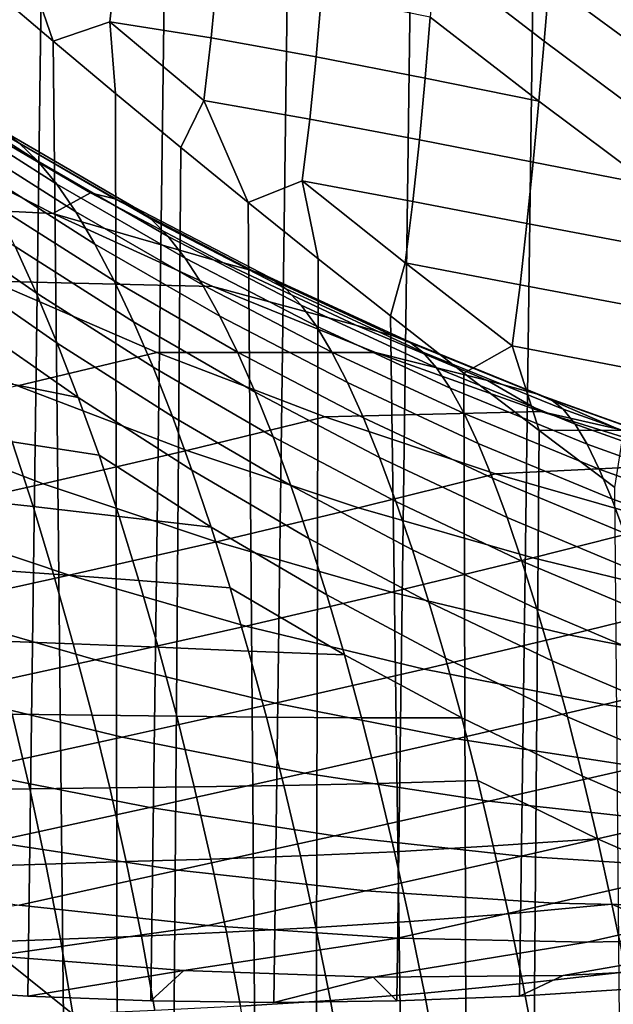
# Model space of a CAD drawing. Header units: metres. Extents: x -166 to 33, y -71 to 34.
# Tile 170 of 256: x -1.57 to 1.44, y -23.48 to -18.49. Entities that reach past the tile are written whole.
import ezdxf

# ---------------------------------------------------------------- set-up
doc = ezdxf.new("R2010")
doc.units = ezdxf.units.M
doc.layers.add('solid_12208131', color=7, linetype='CONTINUOUS')

msp = doc.modelspace()

# ---------------------------------------------------------------- linework, layer by layer
at = {"layer": 'solid_12208131'}
for points in [[(-2.151136, -23.398741, -0.2), (-1.527616, 23.438745, -0.2), (-0.904007, 23.462786, -0.2), (-1.527616, -23.438745, -0.2)], [(-1.527616, -23.438745, -0.2), (-0.904007, 23.462786, -0.2), (-0.280734, 23.470848, -0.2), (-0.904007, -23.462786, -0.2)], [(-0.904007, -23.462786, -0.2), (-0.280734, 23.470848, -0.2), (0.342411, 23.462917, -0.2), (-0.280734, -23.470848, -0.2)], [(-0.280734, -23.470848, -0.2), (0.342411, 23.462917, -0.2), (0.96561, 23.438972, -0.2), (0.342411, -23.462917, -0.2)], [(-2.774475, -23.342779, -0.2), (-2.151137, 23.398741, -0.2), (-1.527616, 23.438745, -0.2), (-2.151136, -23.398741, -0.2)], [(0.342411, -23.462917, -0.2), (0.96561, 23.438972, -0.2), (1.588557, 23.399057, -0.2), (0.965609, -23.438974, -0.2)], [(0.965609, -23.438974, -0.2), (1.588557, 23.399057, -0.2), (2.211185, 23.343184, -0.2), (1.588556, -23.399057, -0.2)], [(1.08906, -18.599669, 83.961517), (1.1151, -18.301655, 84.14109), (0.55967, -17.873472, 83.812157), (0.53696, -18.172943, 83.632904)], [(1.690831, -18.725885, 84.457504), (1.720228, -18.435312, 84.65889), (1.140957, -18.01088, 84.342255), (1.1151, -18.301655, 84.14109)], [(-1.565748, -18.112926, 81.668076), (-1.703668, -18.341209, 81.541405), (-1.399502, -18.599239, 81.789001)], [(-1.076484, -18.17845, 82.096306), (-1.565748, -18.112926, 81.668076), (-1.399502, -18.599239, 81.789001), (-1.111294, -18.501143, 82.028099)], [(-1.111294, -18.501143, 82.028099), (-0.598322, -18.582216, 82.451118), (-0.568278, -18.263594, 82.541176), (-1.076484, -18.17845, 82.096306)], [(1.062197, -18.903477, 83.804169), (1.08906, -18.599669, 83.961517), (0.53696, -18.172943, 83.632904), (0.512854, -18.47801, 83.475525)], [(-0.598322, -18.582216, 82.451118), (-0.066333, -18.678808, 82.88903), (-0.039074, -18.364719, 83.001472), (-0.568278, -18.263594, 82.541176)], [(1.661833, -19.023928, 84.278008), (1.690831, -18.725885, 84.457504), (1.1151, -18.301655, 84.14109), (1.08906, -18.599669, 83.961517)], [(-1.877203, -54.099998, 81.395676), (-1.024519, -54.099998, 82.081078), (-1.399502, -18.599239, 81.789001), (-1.703668, -18.341209, 81.541405)], [(-0.066333, -18.678808, 82.88903), (0.486612, -18.787163, 83.340584), (0.512854, -18.47801, 83.475525), (-0.039074, -18.364719, 83.001472)], [(-1.111294, -18.501143, 82.028099), (-1.399502, -18.599239, 81.789001), (-1.082649, -18.864561, 82.036728)], [(-0.634924, -18.899391, 82.383362), (-1.111294, -18.501143, 82.028099), (-1.082649, -18.864561, 82.036728), (-0.752612, -19.137421, 82.284195)], [(-1.111294, -18.501143, 82.028099), (-0.634924, -18.899391, 82.383362), (-0.598322, -18.582216, 82.451118)], [(0.486612, -18.787163, 83.340584), (1.062197, -18.903477, 83.804169), (0.512854, -18.47801, 83.475525)], [(-1.024519, -54.099998, 82.081078), (-1.082649, -18.864561, 82.036728), (-1.399502, -18.599239, 81.789001)], [(-0.634924, -18.899391, 82.383362), (-0.09823, -18.993479, 82.79937), (-0.066333, -18.678808, 82.88903), (-0.598322, -18.582216, 82.451118)], [(1.632586, -19.327971, 84.121056), (1.661833, -19.023928, 84.278008), (1.08906, -18.599669, 83.961517), (1.062197, -18.903477, 83.804169)], [(-1.573056, -19.114855, 44.87986), (-1.476783, -19.207403, 45.217064), (-2.123571, -18.795715, 45.702702), (-2.229462, -18.695946, 45.37508)], [(-0.09823, -18.993479, 82.79937), (0.457345, -19.098764, 83.228523), (0.486612, -18.787163, 83.340584), (-0.066333, -18.678808, 82.88903)], [(-1.476783, -19.207403, 45.217064), (-1.380828, -19.323793, 45.551758), (-2.01805, -18.918873, 46.027966), (-2.123571, -18.795715, 45.702702)], [(0.457345, -19.098764, 83.228523), (1.033757, -19.211535, 83.669601), (1.062197, -18.903477, 83.804169), (0.486612, -18.787163, 83.340584)], [(-1.024519, -54.099998, 82.081078), (-0.752612, -19.137421, 82.284195), (-1.082649, -18.864561, 82.036728)], [(-0.634924, -18.899391, 82.383362), (-0.752612, -19.137421, 82.284195), (-0.410236, -19.416523, 82.530045)], [(-0.09823, -18.993479, 82.79937), (-0.634924, -18.899391, 82.383362), (-0.410236, -19.416523, 82.530045), (-0.13631, -19.306614, 82.732452)], [(1.033757, -19.211535, 83.669601), (1.632586, -19.327971, 84.121056), (1.062197, -18.903477, 83.804169)], [(-1.380828, -19.323793, 45.551758), (-1.284516, -19.46386, 45.881336), (-1.912299, -19.065289, 46.34827), (-2.01805, -18.918873, 46.027966)], [(-3.336024, -18.983408, 38.370285), (-2.532053, -19.416775, 38.236465), (-1.400339, -19.472254, 41.898968), (-2.194599, -19.068565, 42.024872)], [(-1.400339, -19.472254, 41.898968), (-1.209184, -19.367081, 43.419632), (-1.885142, -18.971577, 43.902649), (-2.194599, -19.068565, 42.024872)], [(-1.885142, -18.971577, 43.902649), (-1.209184, -19.367081, 43.419632), (-1.086981, -19.398167, 43.724216), (-1.77548, -18.998135, 44.213013)], [(-1.086981, -19.398167, 43.724216), (-0.9922, -19.438467, 44.064163), (-1.671742, -19.045452, 44.543812), (-1.77548, -18.998135, 44.213013)], [(-0.13631, -19.306614, 82.732452), (0.423912, -19.41098, 83.139641), (0.457345, -19.098764, 83.228523), (-0.09823, -18.993479, 82.79937)], [(-0.9922, -19.438467, 44.064163), (-0.902719, -19.501484, 44.409111), (-1.573056, -19.114855, 44.87986), (-1.671742, -19.045452, 44.543812)], [(-1.284516, -19.46386, 45.881336), (-1.187604, -19.627178, 46.203518), (-1.806131, -19.234568, 46.661346), (-1.912299, -19.065289, 46.34827)], [(0.423912, -19.41098, 83.139641), (1.00282, -19.522158, 83.558281), (1.033757, -19.211535, 83.669601), (0.457345, -19.098764, 83.228523)], [(-0.902719, -19.501484, 44.409111), (-0.815741, -19.588152, 44.755005), (-1.476783, -19.207403, 45.217064), (-1.573056, -19.114855, 44.87986)], [(-1.024519, -54.099998, 82.081078), (-0.135979, -54.099998, 82.719315), (-0.410236, -19.416523, 82.530045), (-0.752612, -19.137421, 82.284195)], [(-0.815741, -19.588152, 44.755005), (-0.729034, -19.69907, 45.098236), (-1.380828, -19.323793, 45.551758), (-1.476783, -19.207403, 45.217064)], [(-1.592195, -19.639885, 47.25705), (-1.485181, -19.874418, 47.53603), (-2.059414, -19.475517, 47.983631), (-2.174999, -19.235037, 47.713886)], [(-1.187604, -19.627178, 46.203518), (-1.089825, -19.813349, 46.51601), (-1.699338, -19.426331, 46.964905), (-1.806131, -19.234568, 46.661346)], [(1.00282, -19.522158, 83.558281), (1.602321, -19.636438, 83.987206), (1.632586, -19.327971, 84.121056), (1.033757, -19.211535, 83.669601)], [(-0.13631, -19.306614, 82.732452), (-0.410236, -19.416523, 82.530045), (-0.055556, -19.701376, 82.773567)], [(0.384682, -19.721598, 83.073891), (-0.13631, -19.306614, 82.732452), (-0.055556, -19.701376, 82.773567), (0.310443, -19.990973, 83.013451)], [(-0.13631, -19.306614, 82.732452), (0.384682, -19.721598, 83.073891), (0.423912, -19.41098, 83.139641)], [(-0.729034, -19.69907, 45.098236), (-0.641852, -19.83403, 45.436203), (-1.284516, -19.46386, 45.881336), (-1.380828, -19.323793, 45.551758)], [(-1.400339, -19.472254, 41.898968), (-0.535444, -19.721537, 42.972015), (-1.209184, -19.367081, 43.419632)], [(-1.209184, -19.367081, 43.419632), (-0.535444, -19.721537, 42.972015), (-0.387136, -19.762304, 43.263977), (-1.086981, -19.398167, 43.724216)], [(-0.387136, -19.762304, 43.263977), (-0.300956, -19.79689, 43.612251), (-0.9922, -19.438467, 44.064163), (-1.086981, -19.398167, 43.724216)], [(-2.532053, -19.416775, 38.236465), (-1.710693, -19.815094, 38.099754), (-0.590109, -19.841867, 41.770531), (-1.400339, -19.472254, 41.898968)], [(-1.089825, -19.813349, 46.51601), (-0.991422, -20.021675, 46.816891), (-1.592195, -19.639885, 47.25705), (-1.699338, -19.426331, 46.964905)], [(-0.300956, -19.79689, 43.612251), (-0.220325, -19.854794, 43.965218), (-0.902719, -19.501484, 44.409111), (-0.9922, -19.438467, 44.064163)], [(-0.135979, -54.099998, 82.719315), (-0.055556, -19.701376, 82.773567), (-0.410236, -19.416523, 82.530045)], [(0.384682, -19.721598, 83.073891), (0.968195, -19.833452, 83.470497), (1.00282, -19.522158, 83.558281), (0.423912, -19.41098, 83.139641)], [(-1.485181, -19.874418, 47.53603), (-1.378371, -20.129391, 47.799793), (-1.944377, -19.73605, 48.238415), (-2.059414, -19.475517, 47.983631)], [(-1.400339, -19.472254, 41.898968), (-0.590109, -19.841867, 41.770531), (0.135443, -20.037567, 42.559235), (-0.535444, -19.721537, 42.972015)], [(-0.641852, -19.83403, 45.436203), (-0.553895, -19.992584, 45.766617), (-1.187604, -19.627178, 46.203518), (-1.284516, -19.46386, 45.881336)], [(-0.220325, -19.854794, 43.965218), (-0.142288, -19.936815, 44.318909), (-0.815741, -19.588152, 44.755005), (-0.902719, -19.501484, 44.409111)], [(0.968195, -19.833452, 83.470497), (1.570084, -19.947607, 83.87693), (1.602321, -19.636438, 83.987206), (1.00282, -19.522158, 83.558281)], [(-0.142288, -19.936815, 44.318909), (-0.064475, -20.043455, 44.669765), (-0.729034, -19.69907, 45.098236), (-0.815741, -19.588152, 44.755005)], [(-0.991422, -20.021675, 46.816891), (-0.892854, -20.251335, 47.104401), (-1.485181, -19.874418, 47.53603), (-1.592195, -19.639885, 47.25705)], [(-0.553895, -19.992584, 45.766617), (-0.464842, -20.174313, 46.087189), (-1.089825, -19.813349, 46.51601), (-1.187604, -19.627178, 46.203518)], [(-0.064475, -20.043455, 44.669765), (0.013935, -20.174467, 45.015202), (-0.641852, -19.83403, 45.436203), (-0.729034, -19.69907, 45.098236)], [(-0.135979, -54.099998, 82.719315), (0.785812, -54.099998, 83.308517), (0.310443, -19.990973, 83.013451), (-0.055556, -19.701376, 82.773567)], [(-1.944377, -19.73605, 48.238415), (-1.378371, -20.129391, 47.799793), (-1.271759, -20.404331, 48.046242), (-1.829931, -20.016176, 48.476158)], [(-0.535444, -19.721537, 42.972015), (0.135443, -20.037567, 42.559235), (0.325219, -20.091537, 42.832813), (-0.387136, -19.762304, 43.263977)], [(0.928163, -20.143108, 83.406204), (0.384682, -19.721598, 83.073891), (0.310443, -19.990973, 83.013451), (0.683395, -20.281054, 83.246475)], [(0.384682, -19.721598, 83.073891), (0.928163, -20.143108, 83.406204), (0.968195, -19.833452, 83.470497)], [(0.325219, -20.091537, 42.832813), (0.403151, -20.121565, 43.188618), (-0.300956, -19.79689, 43.612251), (-0.387136, -19.762304, 43.263977)], [(0.403151, -20.121565, 43.188618), (0.475264, -20.175468, 43.548775), (-0.220325, -19.854794, 43.965218), (-0.300956, -19.79689, 43.612251)], [(-2.423037, -19.980051, 34.363026), (-1.579756, -20.345407, 34.216225), (-0.873318, -20.177437, 37.960377), (-1.710693, -19.815094, 38.099754)], [(-1.710693, -19.815094, 38.099754), (-0.873318, -20.177437, 37.960377), (0.234777, -20.176575, 41.639771), (-0.590109, -19.841867, 41.770531)], [(-0.464842, -20.174313, 46.087189), (-0.374901, -20.378508, 46.395985), (-0.991422, -20.021675, 46.816891), (-1.089825, -19.813349, 46.51601)], [(0.013935, -20.174467, 45.015202), (0.093293, -20.329374, 45.352943), (-0.553895, -19.992584, 45.766617), (-0.641852, -19.83403, 45.436203)], [(-0.590109, -19.841867, 41.770531), (0.234777, -20.176575, 41.639771), (0.803187, -20.317835, 42.180367), (0.135443, -20.037567, 42.559235)], [(0.475264, -20.175468, 43.548775), (0.544681, -20.253916, 43.909409), (-0.142288, -19.936815, 44.318909), (-0.220325, -19.854794, 43.965218)], [(0.928163, -20.143108, 83.406204), (1.534635, -20.259518, 83.790497), (1.570084, -19.947607, 83.87693), (0.968195, -19.833452, 83.470497)], [(-0.892854, -20.251335, 47.104401), (-0.794152, -20.501781, 47.376465), (-1.378371, -20.129391, 47.799793), (-1.485181, -19.874418, 47.53603)], [(0.544681, -20.253916, 43.909409), (0.613921, -20.357313, 44.267017), (-0.064475, -20.043455, 44.669765), (-0.142288, -19.936815, 44.318909)], [(0.093293, -20.329374, 45.352943), (0.173982, -20.507732, 45.680695), (-0.464842, -20.174313, 46.087189), (-0.553895, -19.992584, 45.766617)], [(0.785812, -54.099998, 83.308517), (0.683395, -20.281054, 83.246475), (0.310443, -19.990973, 83.013451)], [(-1.829931, -20.016176, 48.476158), (-1.271759, -20.404331, 48.046242), (-1.717192, -20.314501, 48.695797)], [(-0.374901, -20.378508, 46.395985), (-0.28451, -20.604351, 46.691216), (-0.892854, -20.251335, 47.104401), (-0.991422, -20.021675, 46.816891)], [(0.613921, -20.357313, 44.267017), (0.683882, -20.485369, 44.619049), (0.013935, -20.174467, 45.015202), (-0.064475, -20.043455, 44.669765)], [(0.135443, -20.037567, 42.559235), (0.803187, -20.317835, 42.180367), (1.051476, -20.387047, 42.431068), (0.325219, -20.091537, 42.832813)], [(1.051476, -20.387047, 42.431068), (1.121548, -20.413536, 42.793629), (0.403151, -20.121565, 43.188618), (0.325219, -20.091537, 42.832813)], [(-1.378371, -20.129391, 47.799793), (-0.794152, -20.501781, 47.376465), (-0.695255, -20.772533, 47.630966), (-1.271759, -20.404331, 48.046242)], [(1.121548, -20.413536, 42.793629), (1.185512, -20.464417, 43.16016), (0.475264, -20.175468, 43.548775), (0.403151, -20.121565, 43.188618)], [(0.928163, -20.143108, 83.406204), (0.683395, -20.281054, 83.246475), (1.064044, -20.572422, 83.472908)], [(1.534635, -20.259518, 83.790497), (0.928163, -20.143108, 83.406204), (1.064044, -20.572422, 83.472908), (1.494158, -20.56978, 83.727882)], [(-1.579756, -20.345407, 34.216225), (-0.721809, -20.673744, 34.066872), (-0.021379, -20.503063, 37.818573), (-0.873318, -20.177437, 37.960377)], [(-0.873318, -20.177437, 37.960377), (-0.021379, -20.503063, 37.818573), (1.07286, -20.475897, 41.506916), (0.234777, -20.176575, 41.639771)], [(0.173982, -20.507732, 45.680695), (0.255822, -20.708834, 45.996517), (-0.374901, -20.378508, 46.395985), (-0.464842, -20.174313, 46.087189)], [(0.683882, -20.485369, 44.619049), (0.754971, -20.637585, 44.963234), (0.093293, -20.329374, 45.352943), (0.013935, -20.174467, 45.015202)], [(0.234777, -20.176575, 41.639771), (1.07286, -20.475897, 41.506916), (0.803187, -20.317835, 42.180367)], [(1.185512, -20.464417, 43.16016), (1.246663, -20.540224, 43.526886), (0.544681, -20.253916, 43.909409), (0.475264, -20.175468, 43.548775)], [(-0.28451, -20.604351, 46.691216), (-0.193653, -20.851284, 46.970806), (-0.794152, -20.501781, 47.376465), (-0.892854, -20.251335, 47.104401)], [(1.246663, -20.540224, 43.526886), (1.307673, -20.641268, 43.890392), (0.613921, -20.357313, 44.267017), (0.544681, -20.253916, 43.909409)], [(0.785812, -54.099998, 83.308517), (1.064044, -20.572422, 83.472908), (0.683395, -20.281054, 83.246475)], [(-2.312758, -20.511532, 30.473125), (-1.44886, -20.842548, 30.316605), (-0.721809, -20.673744, 34.066872), (-1.579756, -20.345407, 34.216225)], [(-1.271759, -20.404331, 48.046242), (-1.166485, -20.697845, 48.274288), (-1.607437, -20.628824, 48.897072), (-1.717192, -20.314501, 48.695797)], [(0.754971, -20.637585, 44.963234), (0.82763, -20.813496, 45.297291), (0.173982, -20.507732, 45.680695), (0.093293, -20.329374, 45.352943)], [(1.307673, -20.641268, 43.890392), (1.369523, -20.767216, 44.248154), (0.683882, -20.485369, 44.619049), (0.613921, -20.357313, 44.267017)], [(1.07286, -20.475897, 41.506916), (1.467152, -20.564747, 41.834312), (1.051476, -20.387047, 42.431068), (0.803187, -20.317835, 42.180367)], [(-1.271759, -20.404331, 48.046242), (-0.695255, -20.772533, 47.630966), (-0.597329, -21.062199, 47.866798), (-1.166485, -20.697845, 48.274288)], [(0.255822, -20.708834, 45.996517), (0.338399, -20.931856, 46.298607), (-0.28451, -20.604351, 46.691216), (-0.374901, -20.378508, 46.395985)], [(1.788134, -20.648951, 42.060852), (1.851077, -20.67285, 42.429291), (1.121548, -20.413536, 42.793629), (1.051476, -20.387047, 42.431068)], [(1.467152, -20.564747, 41.834312), (1.788134, -20.648951, 42.060852), (1.051476, -20.387047, 42.431068)], [(1.851077, -20.67285, 42.429291), (1.907661, -20.721619, 42.801258), (1.185512, -20.464417, 43.16016), (1.121548, -20.413536, 42.793629)], [(-0.794152, -20.501781, 47.376465), (-0.193653, -20.851284, 46.970806), (-0.102218, -21.118813, 47.232616), (-0.695255, -20.772533, 47.630966)], [(-0.721809, -20.673744, 34.066872), (0.149191, -20.964685, 33.915245), (0.843521, -20.791603, 37.674614), (-0.021379, -20.503063, 37.818573)], [(-0.021379, -20.503063, 37.818573), (0.843521, -20.791603, 37.674614), (1.922613, -20.739523, 41.372215), (1.07286, -20.475897, 41.506916)], [(0.82763, -20.813496, 45.297291), (0.901715, -21.012386, 45.619274), (0.255822, -20.708834, 45.996517), (0.173982, -20.507732, 45.680695)], [(1.369523, -20.767216, 44.248154), (1.432678, -20.917551, 44.597923), (0.754971, -20.637585, 44.963234), (0.683882, -20.485369, 44.619049)], [(1.07286, -20.475897, 41.506916), (1.922613, -20.739523, 41.372215), (1.467152, -20.564747, 41.834312)], [(1.907661, -20.721619, 42.801258), (1.961307, -20.795658, 43.173111), (1.246663, -20.540224, 43.526886), (1.185512, -20.464417, 43.16016)], [(-1.44886, -20.842548, 30.316605), (-2.312758, -20.511532, 30.473125), (-3.070335, -20.676266, 26.72901), (-2.200484, -21.009939, 26.565886)], [(1.961307, -20.795658, 43.173111), (2.014814, -20.895166, 43.541538), (1.307673, -20.641268, 43.890392), (1.246663, -20.540224, 43.526886)], [(-1.607437, -20.628824, 48.897072), (-1.50087, -20.957552, 49.079037), (-1.908241, -20.913689, 49.649509), (-2.018335, -20.567003, 49.496185)], [(0.338399, -20.931856, 46.298607), (0.421774, -21.176233, 46.584881), (-0.193653, -20.851284, 46.970806), (-0.28451, -20.604351, 46.691216)], [(0.785812, -54.099998, 83.308517), (1.73815, -54.099998, 83.846947), (1.447414, -20.860481, 83.689743), (1.064044, -20.572422, 83.472908)], [(1.494158, -20.56978, 83.727882), (1.064044, -20.572422, 83.472908), (1.447414, -20.860481, 83.689743)], [(-1.166485, -20.697845, 48.274288), (-1.063876, -21.007719, 48.483669), (-1.50087, -20.957552, 49.079037), (-1.607437, -20.628824, 48.897072)], [(1.432678, -20.917551, 44.597923), (1.497645, -21.091785, 44.937435), (0.82763, -20.813496, 45.297291), (0.754971, -20.637585, 44.963234)], [(2.014814, -20.895166, 43.541538), (2.069232, -21.019775, 43.90406), (1.369523, -20.767216, 44.248154), (1.307673, -20.641268, 43.890392)], [(-1.44886, -20.842548, 30.316605), (-0.571819, -21.135864, 30.157703), (0.149191, -20.964685, 33.915245), (-0.721809, -20.673744, 34.066872)], [(-1.166485, -20.697845, 48.274288), (-0.597329, -21.062199, 47.866798), (-1.063876, -21.007719, 48.483669)], [(0.901715, -21.012386, 45.619274), (0.97683, -21.233444, 45.927372), (0.338399, -20.931856, 46.298607), (0.255822, -20.708834, 45.996517)], [(0.843521, -20.791603, 37.674614), (1.719762, -21.042734, 37.528767), (2.782515, -20.967148, 41.235886), (1.922613, -20.739523, 41.372215)], [(-0.695255, -20.772533, 47.630966), (-0.102218, -21.118813, 47.232616), (-0.01139, -21.405561, 47.475521), (-0.597329, -21.062199, 47.866798)], [(0.149191, -20.964685, 33.915245), (1.031611, -21.217905, 33.761631), (1.719762, -21.042734, 37.528767), (0.843521, -20.791603, 37.674614)], [(2.069232, -21.019775, 43.90406), (2.125086, -21.168947, 44.258461), (1.432678, -20.917551, 44.597923), (1.369523, -20.767216, 44.248154)], [(-0.571819, -21.135864, 30.157703), (-1.44886, -20.842548, 30.316605), (-2.200484, -21.009939, 26.565886), (-1.317398, -21.305611, 26.400278)], [(-0.193653, -20.851284, 46.970806), (0.421774, -21.176233, 46.584881), (0.506114, -21.441462, 46.853188), (-0.102218, -21.118813, 47.232616)], [(1.497645, -21.091785, 44.937435), (1.564316, -21.289202, 45.264732), (0.901715, -21.012386, 45.619274), (0.82763, -20.813496, 45.297291)], [(-1.50087, -20.957552, 49.079037), (-1.397257, -21.29941, 49.240402), (-1.802045, -21.271378, 49.781898), (-1.908241, -20.913689, 49.649509)], [(-1.063876, -21.007719, 48.483669), (-0.964121, -21.332323, 48.673435), (-1.397257, -21.29941, 49.240402), (-1.50087, -20.957552, 49.079037)], [(0.97683, -21.233444, 45.927372), (1.053088, -21.476086, 46.219494), (0.421774, -21.176233, 46.584881), (0.338399, -20.931856, 46.298607)], [(2.125086, -21.168947, 44.258461), (2.182945, -21.342173, 44.602489), (1.497645, -21.091785, 44.937435), (1.432678, -20.917551, 44.597923)], [(-0.597329, -21.062199, 47.866798), (-0.501752, -21.368559, 48.083683), (-0.964121, -21.332323, 48.673435), (-1.063876, -21.007719, 48.483669)], [(-0.571819, -21.135864, 30.157703), (0.316721, -21.39115, 29.996717), (1.031611, -21.217905, 33.761631), (0.149191, -20.964685, 33.915245)], [(-1.317398, -21.305611, 26.400278), (-2.200484, -21.009939, 26.565886), (-2.974398, -21.176382, 22.814205), (-2.085232, -21.474396, 22.642477)], [(1.564316, -21.289202, 45.264732), (1.632316, -21.508991, 45.578003), (0.97683, -21.233444, 45.927372), (0.901715, -21.012386, 45.619274)], [(1.031611, -21.217905, 33.761631), (1.92382, -21.433071, 33.606312), (2.605724, -21.256124, 37.381302), (1.719762, -21.042734, 37.528767)], [(-0.597329, -21.062199, 47.866798), (-0.01139, -21.405561, 47.475521), (0.077403, -21.70932, 47.699223), (-0.501752, -21.368559, 48.083683)], [(0.316721, -21.39115, 29.996717), (-0.571819, -21.135864, 30.157703), (-1.317398, -21.305611, 26.400278), (-0.422734, -21.562944, 26.232502)], [(-0.102218, -21.118813, 47.232616), (0.506114, -21.441462, 46.853188), (0.590213, -21.726185, 47.102379), (-0.01139, -21.405561, 47.475521)], [(0.421774, -21.176233, 46.584881), (1.053088, -21.476086, 46.219494), (1.13071, -21.739798, 46.493488), (0.506114, -21.441462, 46.853188)], [(0.316721, -21.39115, 29.996717), (1.215119, -21.608072, 29.833946), (1.92382, -21.433071, 33.606312), (1.031611, -21.217905, 33.761631)], [(1.632316, -21.508991, 45.578003), (1.701808, -21.750565, 45.875156), (1.053088, -21.476086, 46.219494), (0.97683, -21.233444, 45.927372)], [(-0.422734, -21.562944, 26.232502), (-1.317398, -21.305611, 26.400278), (-2.085232, -21.474396, 22.642477), (-1.184408, -21.733768, 22.468496)], [(-1.397257, -21.29941, 49.240402), (-1.297164, -21.652538, 49.380505), (-1.7011, -21.637625, 49.893337), (-1.802045, -21.271378, 49.781898)], [(-0.964121, -21.332323, 48.673435), (-0.866935, -21.670347, 48.842297), (-1.297164, -21.652538, 49.380505), (-1.397257, -21.29941, 49.240402)], [(-0.501752, -21.368559, 48.083683), (-0.408696, -21.689959, 48.280674), (-0.866935, -21.670347, 48.842297), (-0.964121, -21.332323, 48.673435)], [(-0.501752, -21.368559, 48.083683), (0.077403, -21.70932, 47.699223), (-0.408696, -21.689959, 48.280674)], [(1.215119, -21.608072, 29.833946), (0.316721, -21.39115, 29.996717), (-0.422734, -21.562944, 26.232502), (0.481855, -21.781609, 26.062862)], [(-0.01139, -21.405561, 47.475521), (0.590213, -21.726185, 47.102379), (0.672591, -22.028204, 47.332138), (0.077403, -21.70932, 47.699223)], [(0.506114, -21.441462, 46.853188), (1.13071, -21.739798, 46.493488), (1.208466, -22.023251, 46.748177), (0.590213, -21.726185, 47.102379)], [(1.215119, -21.608072, 29.833946), (2.121731, -21.786297, 29.669687), (2.824187, -21.609856, 33.449574), (1.92382, -21.433071, 33.606312)], [(-1.184408, -21.733768, 22.468496), (-2.085232, -21.474396, 22.642477), (-2.872945, -21.642689, 18.884174), (-1.9659, -21.904095, 18.70454)], [(1.053088, -21.476086, 46.219494), (1.701808, -21.750565, 45.875156), (1.773073, -22.013391, 46.154045), (1.13071, -21.739798, 46.493488)], [(0.481855, -21.781609, 26.062862), (-0.422734, -21.562944, 26.232502), (-1.184408, -21.733768, 22.468496), (-0.273591, -21.954163, 22.292585)], [(-1.297164, -21.652538, 49.380505), (-1.202006, -22.01446, 49.499329), (-1.606159, -22.010448, 49.98328), (-1.7011, -21.637625, 49.893337)], [(-0.866935, -21.670347, 48.842297), (-0.772894, -22.019903, 48.989594), (-1.202006, -22.01446, 49.499329), (-1.297164, -21.652538, 49.380505)], [(2.121731, -21.786297, 29.669687), (1.215119, -21.608072, 29.833946), (0.481855, -21.781609, 26.062862), (1.394715, -21.961266, 25.891672)], [(-0.408696, -21.689959, 48.280674), (-0.317831, -22.025051, 48.456482), (-0.772894, -22.019903, 48.989594), (-0.866935, -21.670347, 48.842297)], [(0.077403, -21.70932, 47.699223), (0.164002, -22.028404, 47.902779), (-0.317831, -22.025051, 48.456482), (-0.408696, -21.689959, 48.280674)], [(-0.273591, -21.954163, 22.292585), (-1.184408, -21.733768, 22.468496), (-1.9659, -21.904095, 18.70454), (-1.048794, -22.126217, 18.522913)], [(0.077403, -21.70932, 47.699223), (0.672591, -22.028204, 47.332138), (0.164002, -22.028404, 47.902779)], [(0.590213, -21.726185, 47.102379), (1.208466, -22.023251, 46.748177), (1.284817, -22.324263, 46.983223), (0.672591, -22.028204, 47.332138)], [(1.13071, -21.739798, 46.493488), (1.773073, -22.013391, 46.154045), (1.844853, -22.296169, 46.413464), (1.208466, -22.023251, 46.748177)], [(1.394715, -21.961266, 25.891672), (0.481855, -21.781609, 26.062862), (-0.273591, -21.954163, 22.292585), (0.645554, -22.135242, 22.115067)], [(3.034914, -21.925495, 29.504238), (2.121731, -21.786297, 29.669687), (1.394715, -21.961266, 25.891672), (2.314191, -22.10158, 25.719242)], [(-1.048794, -22.126217, 18.522913), (-1.9659, -21.904095, 18.70454), (-2.764814, -22.074404, 14.940328), (-1.84133, -22.298254, 14.753523)], [(0.645554, -22.135242, 22.115067), (-0.273591, -21.954163, 22.292585), (-1.048794, -22.126217, 18.522913), (-0.123302, -22.308716, 18.339626)], [(2.314191, -22.10158, 25.719242), (1.394715, -21.961266, 25.891672), (0.645554, -22.135242, 22.115067), (1.571361, -22.276669, 21.936262)], [(-1.606159, -22.010448, 49.98328), (-1.517284, -22.388403, 50.050632), (-1.900718, -22.395174, 50.477524), (-1.98755, -22.009129, 50.440128)], [(-1.202006, -22.01446, 49.499329), (-1.112557, -22.38315, 49.596333), (-1.517284, -22.388403, 50.050632), (-1.606159, -22.010448, 49.98328)], [(-0.772894, -22.019903, 48.989594), (-0.683483, -22.378487, 49.115299), (-1.112557, -22.38315, 49.596333), (-1.202006, -22.01446, 49.499329)], [(-0.317831, -22.025051, 48.456482), (-0.229742, -22.371927, 48.610439), (-0.683483, -22.378487, 49.115299), (-0.772894, -22.019903, 48.989594)], [(0.164002, -22.028404, 47.902779), (0.248782, -22.361435, 48.0849), (-0.229742, -22.371927, 48.610439), (-0.317831, -22.025051, 48.456482)], [(0.672591, -22.028204, 47.332138), (0.753101, -22.345816, 47.541515), (0.248782, -22.361435, 48.0849), (0.164002, -22.028404, 47.902779)], [(0.672591, -22.028204, 47.332138), (1.284817, -22.324263, 46.983223), (1.359627, -22.641115, 47.197689), (0.753101, -22.345816, 47.541515)], [(1.208466, -22.023251, 46.748177), (1.844853, -22.296169, 46.413464), (1.915541, -22.596746, 46.653057), (1.284817, -22.324263, 46.983223)], [(-0.123302, -22.308716, 18.339626), (-1.048794, -22.126217, 18.522913), (-1.84133, -22.298254, 14.753523), (-0.909403, -22.482172, 14.56501)], [(1.571361, -22.276669, 21.936262), (0.645554, -22.135242, 22.115067), (-0.123302, -22.308716, 18.339626), (0.808898, -22.45125, 18.15501)], [(-0.909403, -22.482172, 14.56501), (-1.84133, -22.298254, 14.753523), (-2.648796, -22.470753, 10.983942), (-1.710315, -22.656096, 10.790758)], [(2.502165, -22.378103, 21.756491), (1.571361, -22.276669, 21.936262), (0.808898, -22.45125, 18.15501), (1.74613, -22.55348, 17.969398)], [(0.808898, -22.45125, 18.15501), (-0.123302, -22.308716, 18.339626), (-0.909403, -22.482172, 14.56501), (0.02928, -22.625814, 14.375131)], [(0.753101, -22.345816, 47.541515), (0.832164, -22.67761, 47.72924), (0.33115, -22.70649, 48.244919), (0.248782, -22.361435, 48.0849)], [(0.753101, -22.345816, 47.541515), (1.359627, -22.641115, 47.197689), (0.832164, -22.67761, 47.72924)], [(1.284817, -22.324263, 46.983223), (1.915541, -22.596746, 46.653057), (1.985013, -22.913387, 46.871883), (1.359627, -22.641115, 47.197689)], [(-1.517284, -22.388403, 50.050632), (-1.435367, -22.769388, 50.094955), (-1.822823, -22.781458, 50.492462), (-1.900718, -22.395174, 50.477524)], [(-1.112557, -22.38315, 49.596333), (-1.028853, -22.757122, 49.670425), (-1.435367, -22.769388, 50.094955), (-1.517284, -22.388403, 50.050632)], [(-0.683483, -22.378487, 49.115299), (-0.599504, -22.74404, 49.218895), (-1.028853, -22.757122, 49.670425), (-1.112557, -22.38315, 49.596333)], [(-0.229742, -22.371927, 48.610439), (-0.145986, -22.728065, 48.742531), (-0.599504, -22.74404, 49.218895), (-0.683483, -22.378487, 49.115299)], [(0.248782, -22.361435, 48.0849), (0.33115, -22.70649, 48.244919), (-0.145986, -22.728065, 48.742531), (-0.229742, -22.371927, 48.610439)], [(1.74613, -22.55348, 17.969398), (0.808898, -22.45125, 18.15501), (0.02928, -22.625814, 14.375131), (0.973028, -22.72884, 14.184227)], [(0.02928, -22.625814, 14.375131), (-0.909403, -22.482172, 14.56501), (-1.710315, -22.656096, 10.790758), (-0.765031, -22.800852, 10.596173)], [(2.686715, -22.615067, 17.783123), (1.74613, -22.55348, 17.969398), (0.973028, -22.72884, 14.184227), (1.920154, -22.790907, 13.99264)], [(0.973028, -22.72884, 14.184227), (0.02928, -22.625814, 14.375131), (-0.765031, -22.800852, 10.596173), (0.185354, -22.904675, 10.400538)], [(1.359627, -22.641115, 47.197689), (1.433362, -22.972366, 47.390301), (0.909174, -23.021658, 47.894638), (0.832164, -22.67761, 47.72924)], [(1.359627, -22.641115, 47.197689), (1.985013, -22.913387, 46.871883), (2.05378, -23.244623, 47.068699), (1.433362, -22.972366, 47.390301)], [(-0.765031, -22.800852, 10.596173), (-1.710315, -22.656096, 10.790758), (-2.523604, -22.830973, 7.016402), (-1.571571, -22.976847, 6.817685)], [(0.832164, -22.67761, 47.72924), (0.909174, -23.021658, 47.894638), (0.409472, -23.061045, 48.382809), (0.33115, -22.70649, 48.244919)], [(-0.599504, -22.74404, 49.218895), (-0.520968, -23.11503, 49.299274), (-0.951819, -23.134228, 49.721165), (-1.028853, -22.757122, 49.670425)], [(-0.145986, -22.728065, 48.742531), (-0.067396, -23.091383, 48.852226), (-0.520968, -23.11503, 49.299274), (-0.599504, -22.74404, 49.218895)], [(0.33115, -22.70649, 48.244919), (0.409472, -23.061045, 48.382809), (-0.067396, -23.091383, 48.852226), (-0.145986, -22.728065, 48.742531)], [(1.920154, -22.790907, 13.99264), (0.973028, -22.72884, 14.184227), (0.185354, -22.904675, 10.400538), (1.139141, -22.967222, 10.204204)], [(-1.435367, -22.769388, 50.094955), (-1.36216, -23.150631, 50.116478), (-1.755032, -23.165701, 50.484699), (-1.822823, -22.781458, 50.492462)], [(0.185354, -22.904675, 10.400538), (-0.765031, -22.800852, 10.596173), (-1.571571, -22.976847, 6.817685), (-0.614399, -23.081474, 6.617895)], [(-1.028853, -22.757122, 49.670425), (-0.951819, -23.134228, 49.721165), (-1.36216, -23.150631, 50.116478), (-1.435367, -22.769388, 50.094955)], [(2.868969, -22.811668, 13.800712), (1.920154, -22.790907, 13.99264), (1.139141, -22.967222, 10.204204), (2.094628, -22.988146, 10.00752)], [(1.139141, -22.967222, 10.204204), (0.185354, -22.904675, 10.400538), (-0.614399, -23.081474, 6.617895), (0.346198, -23.144506, 6.41739)], [(-0.614399, -23.081474, 6.617895), (-1.571571, -22.976847, 6.817685), (-2.651508, -23.118093, 3.094817), (-1.696405, -23.23419, 2.893366)], [(2.094628, -22.988146, 10.00752), (1.139141, -22.967222, 10.204204), (0.346198, -23.144506, 6.41739), (1.308507, -23.165592, 6.216527)], [(1.433362, -22.972366, 47.390301), (1.505399, -23.316084, 47.56039), (0.982418, -23.375443, 48.03767), (0.909174, -23.021658, 47.894638)], [(3.050115, -22.967216, 9.810835), (2.094628, -22.988146, 10.00752), (1.308507, -23.165592, 6.216527), (2.270817, -23.144505, 6.015665)], [(1.433362, -22.972366, 47.390301), (2.05378, -23.244623, 47.068699), (1.505399, -23.316084, 47.56039)], [(0.909174, -23.021658, 47.894638), (0.982418, -23.375443, 48.03767), (0.482883, -23.422998, 48.498047), (0.409472, -23.061045, 48.382809)], [(0.346198, -23.144506, 6.41739), (-0.614399, -23.081474, 6.617895), (-1.696405, -23.23419, 2.893366), (-0.737428, -23.309141, 2.691098)], [(-0.067396, -23.091383, 48.852226), (0.006037, -23.460314, 48.938438), (-0.448842, -23.489279, 49.356018), (-0.520968, -23.11503, 49.299274)], [(0.409472, -23.061045, 48.382809), (0.482883, -23.422998, 48.498047), (0.006037, -23.460314, 48.938438), (-0.067396, -23.091383, 48.852226)], [(3.231414, -23.081472, 5.81516), (2.270817, -23.144505, 6.015665), (1.185413, -23.334276, 2.285532), (2.14591, -23.284258, 2.082943)], [(-1.36216, -23.150631, 50.116478), (-1.29888, -23.529783, 50.114975), (-1.755032, -23.165701, 50.484699)], [(-0.951819, -23.134228, 49.721165), (-0.883308, -23.511635, 49.748806), (-1.29888, -23.529783, 50.114975), (-1.36216, -23.150631, 50.116478)], [(-0.520968, -23.11503, 49.299274), (-0.448842, -23.489279, 49.356018), (-0.883308, -23.511635, 49.748806), (-0.951819, -23.134228, 49.721165)], [(1.308507, -23.165592, 6.216527), (0.346198, -23.144506, 6.41739), (-0.737428, -23.309141, 2.691098), (0.223739, -23.342606, 2.488369)], [(2.270817, -23.144505, 6.015665), (1.308507, -23.165592, 6.216527), (0.223739, -23.342606, 2.488369), (1.185413, -23.334276, 2.285532)], [(-1.755032, -23.165701, 50.484699), (-1.29888, -23.529783, 50.114975), (-1.602172, -23.619024, 50.374878)], [(-0.737428, -23.309141, 2.691098), (-1.696405, -23.23419, 2.893366), (-2.151136, -23.398741, -0.2), (-1.527616, -23.438745, -0.2)], [(2.14591, -23.284258, 2.082943), (1.185413, -23.334276, 2.285532), (0.965609, -23.438974, -0.2), (1.588556, -23.399057, -0.2)], [(-0.737428, -23.309141, 2.691098), (-1.527616, -23.438745, -0.2), (-0.904007, -23.462786, -0.2)], [(-0.737428, -23.309141, 2.691098), (-0.904007, -23.462786, -0.2), (-0.280734, -23.470848, -0.2), (0.223739, -23.342606, 2.488369)], [(0.223739, -23.342606, 2.488369), (-0.280734, -23.470848, -0.2), (0.342411, -23.462917, -0.2)], [(0.223739, -23.342606, 2.488369), (0.342411, -23.462917, -0.2), (0.965609, -23.438974, -0.2), (1.185413, -23.334276, 2.285532)], [(1.505399, -23.316084, 47.56039), (1.57394, -23.669765, 47.707905), (1.050994, -23.736849, 48.157814), (0.982418, -23.375443, 48.03767)], [(0.982418, -23.375443, 48.03767), (1.050994, -23.736849, 48.157814), (0.551411, -23.790752, 48.589546), (0.482883, -23.422998, 48.498047)], [(0.482883, -23.422998, 48.498047), (0.551411, -23.790752, 48.589546), (0.073302, -23.832647, 49.00074), (0.006037, -23.460314, 48.938438)], [(0.006037, -23.460314, 48.938438), (0.073302, -23.832647, 49.00074), (-0.38509, -23.863905, 49.389381), (-0.448842, -23.489279, 49.356018)]]:
    msp.add_3dface(points, dxfattribs=at)

doc.saveas('drawing.dxf')
